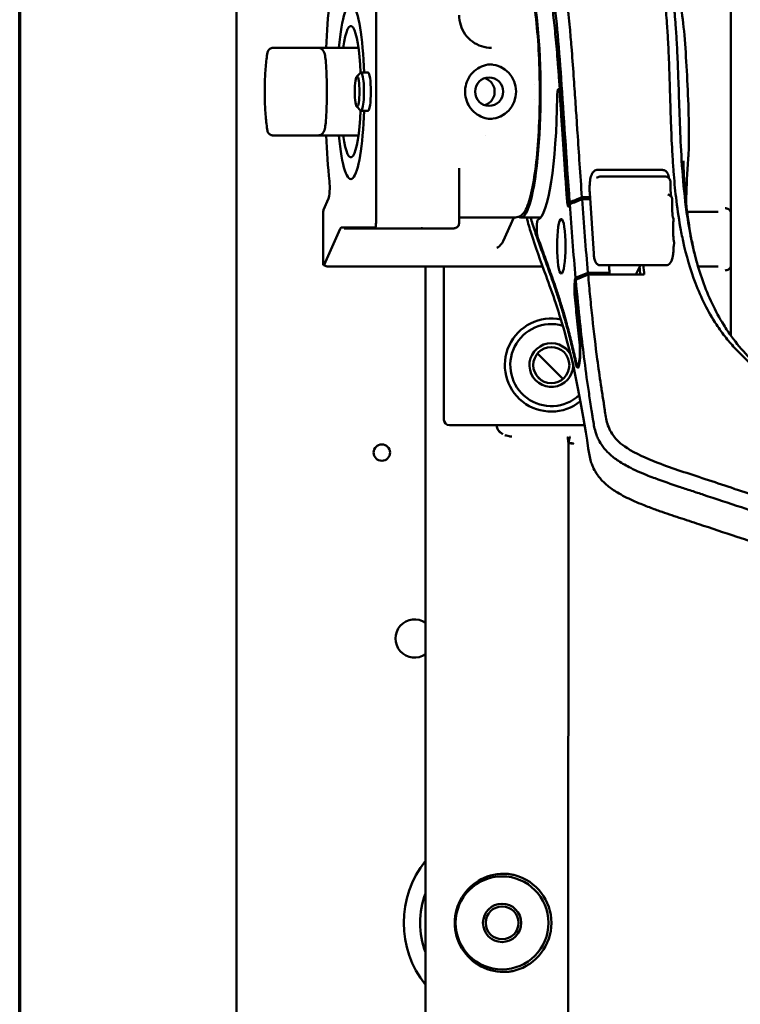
# Model space of a CAD drawing. Header units: millimetres. Extents: x 0 to 14369, y -869 to 2970.
# Tile 6 of 256: x 100 to 232, y 484 to 664. Entities that reach past the tile are written whole.
import ezdxf

# ---------------------------------------------------------------- set-up
doc = ezdxf.new("R2010")
doc.units = ezdxf.units.MM
doc.header["$LTSCALE"] = 10
doc.layers.get('0').update_dxf_attribs({"lineweight": 25})
doc.layers.add('Rahmen (ISO)', color=7, linetype='Continuous', lineweight=70)
doc.layers.add('Sichtbar (ISO)', color=7, linetype='Continuous', lineweight=50)

# ---------------------------------------------------------------- blocks, each defined once
blk = doc.blocks.new('Ränder Vorgaberahmen')
at = {"layer": 'Rahmen (ISO)', "flags": 128}
blk.add_lwpolyline([(10, 10), (10, 287), (410, 287), (410, 10), (10, 10)], dxfattribs=at)

msp = doc.modelspace()

# ---------------------------------------------------------------- linework, layer by layer
at = {"layer": 'Sichtbar (ISO)'}
for p, q in [((139.635, 184.91), (139.635, 803.737)), ((165.176, 627.278), (165.176, 674.863)), ((230.062, 671.071), (230.062, 631.071)), ((146.307, 659.071), (146.396, 659.071)), ((146.396, 659.071), (148.06, 659.071)), ((148.06, 659.071), (148.938, 659.071)), ((148.938, 659.071), (149.866, 659.071)), ((149.866, 659.071), (154.588, 659.071)), ((154.588, 659.071), (161.961, 659.071)), ((145.321, 658.239), (145.321, 658.239)), ((161.646, 653.818), (162.337, 654.526)), ((163.691, 654.571), (162.424, 654.571)), ((198.783, 651.551), (198.553, 651.551)), ((161.646, 648.323), (162.337, 647.615)), ((163.691, 647.571), (162.424, 647.571)), ((145.321, 643.902), (145.321, 643.902)), ((146.338, 643.071), (146.307, 643.071)), ((146.396, 643.071), (146.338, 643.071)), ((146.396, 643.071), (146.338, 643.071)), ((148.06, 643.071), (146.396, 643.071)), ((148.938, 643.071), (148.06, 643.071)), ((149.866, 643.071), (148.938, 643.071)), ((154.588, 643.071), (149.866, 643.071)), ((154.588, 643.071), (161.961, 643.071)), ((185.278, 643.071), (185.278, 643.071)), ((180.375, 637.071), (180.375, 627.07)), ((204.492, 635.561), (204.634, 635.944)), ((205.693, 636.752), (217.545, 636.752)), ((205.516, 635.279), (205.516, 635.279)), ((218.044, 635.544), (206.192, 635.544)), ((204.993, 621.468), (204.265, 632.528)), ((155.578, 629.488), (156.485, 631.517)), ((200.853, 630.585), (200.423, 630.585)), ((200.533, 630.253), (200.606, 630.487)), ((200.58, 630.85), (200.563, 630.796)), ((204.316, 631.745), (202.836, 631.745)), ((202.861, 631.381), (204.34, 631.381)), ((230.062, 628.834), (230.062, 631.071)), ((155.482, 628.608), (155.482, 620.132)), ((221.923, 629.636), (221.923, 629.635)), ((221.998, 629.071), (221.998, 629.071)), ((227.753, 629.071), (222.084, 629.071)), ((230.062, 628.834), (230.062, 619.307)), ((190.686, 628.071), (180.375, 628.071)), ((190.363, 628.071), (188.419, 623.72)), ((191.674, 628.071), (195.306, 628.071)), ((155.668, 619.378), (158.615, 625.972)), ((158.829, 626.204), (165.064, 626.204)), ((165.553, 626.071), (159.323, 626.071)), ((165.553, 626.071), (165.547, 626.071)), ((179.38, 626.071), (165.553, 626.071)), ((219.336, 620.511), (219.19, 620.118)), ((155.749, 619.265), (155.922, 619.197)), ((195.656, 619.071), (156.582, 619.071)), ((174.235, 619.071), (174.235, 332.422)), ((177.598, 619.071), (177.598, 617.071)), ((203.932, 617.95), (201.681, 617.009)), ((207.883, 617.95), (203.932, 617.95)), ((203.963, 617.603), (214.235, 617.603)), ((206.279, 619.31), (218.132, 619.31)), ((207.781, 617.603), (207.883, 617.95)), ((212.705, 617.603), (213.524, 619.31)), ((225.351, 619.071), (224.081, 619.071)), ((225.351, 619.071), (227.753, 619.071)), ((230.062, 617.071), (230.062, 619.307)), ((177.598, 591.071), (177.598, 617.071)), ((201.681, 617.009), (201.619, 616.798)), ((201.708, 616.648), (201.712, 616.662)), ((230.062, 617.071), (230.062, 606.493)), ((199.371, 598.555), (194.719, 603.207)), ((194.719, 603.207), (199.371, 598.555)), ((202.292, 600.963), (202.053, 600.963)), ((194.599, 599.085), (195.249, 598.435)), ((195.249, 598.435), (194.599, 599.085)), ((178.598, 590.071), (203.334, 590.071)), ((200.388, 586.774), (200.274, 331.616)), ((200.394, 586.8), (200.388, 586.774)), ((200.394, 586.8), (200.394, 586.8))]:
    msp.add_line(p, q, dxfattribs=at)
for centre, radius in [((197.235, 601.071), 3.3), ((166.235, 585.071), 1.5), ((188.235, 499.071), 8.5), ((188.235, 499.071), 3.5), ((188.235, 499.071), 3)]:
    msp.add_circle(centre, radius, dxfattribs=at)
for centre, radius, start, end in [((156.117, 620.195), 1, 239.58679, 248.39213), ((197.235, 601.071), 8.5, 77.99005, 308.90697), ((197.235, 601.071), 7.5, 73.70647, 313.11227), ((197.235, 601.071), 4, 27.5791, 359.08026), ((178.598, 591.071), 1, 180, 270), ((172.235, 551.071), 3.5, 55.1501, 304.8499), ((172.235, 551.071), 3.5, 55.1501, 304.8499), ((188.235, 499.071), 18, 141.05756, 218.94244), ((188.235, 499.071), 18, 141.05756, 218.94244), ((188.235, 499.071), 9.024, 285.09345, 74.90655), ((188.235, 499.071), 15, 158.96053, 201.03947), ((188.235, 499.071), 15, 158.96053, 201.03947)]:
    msp.add_arc(centre, radius, start, end, dxfattribs=at)
for centre, major_axis, ratio, start_param, end_param in [((191.674, 651.071), (0, 23), 0.1564345, 3.0371751, 6.3876028), ((160.562, 651.071), (0, 29.866), 0.1564345, 0.9907063, 1.2996221), ((160.562, 651.071), (0, 16), 0.1564345, 4.9329222, 7.3303829), ((160.562, 651.071), (0, 16), 0.1564345, 4.9329222, 7.3303829), ((160.562, 651.071), (0, 12), 0.1564345, 5.0062103, 7.124254), ((185.864, 651.071), (0, -5), 0.9876883, 0.0539174, 3.0876752), ((162.424, 651.071), (0, 3.5), 0.1564345, 2.9825384, 6.4422395), ((163.691, 651.071), (0, 3.5), 0.1564345, 3.1415927, 6.2831853), ((191.674, 651.071), (0, 16), 0.1564345, 4.797489, 4.7980288), ((194.571, 651.505), (0, -23.9), 0.1564345, 0.0609753, 1.5098209), ((198.553, 649.951), (0, 1.6), 0.1564345, 5.1354924, 7.7930062), ((191.674, 651.071), (0, 16), 0.1564345, 4.6270685, 4.6273159), ((160.562, 651.071), (0, -16), 0.1564345, 5.2359878, 7.6334484), ((160.562, 651.071), (0, -16), 0.1564345, 5.2359878, 7.6334484), ((160.562, 651.071), (0, -12), 0.1564345, 5.4421166, 7.5601603), ((160.562, 651.071), (0, 29.866), 0.1564345, 1.8419705, 2.1508864), ((156.375, 633.531), (0, -2.134), 0.1564345, 0.3366748, 2.1508864), ((200.393, 632.042), (0, -2), 0.1564345, 5.1408512, 6.7466171), ((200.423, 632.585), (0, -2), 0.1564345, 5.1394138, 6.7466053), ((155.697, 628.837), (-0.049, -1.054), 0.1994228, 4.3940325, 4.9405587), ((155.623, 628.671), (0, 0.866), 0.1564345, 0.3366748, 0.9478647), ((164.955, 626.571), (-0.113, -1.414), 0.1346372, 1.54277, 2.1051213), ((179.764, 626.967), (0.586, -0.13), 0.286674, 0.000002, 0.001127), ((179.775, 627.071), (0.6, 0), 0.0002594, 6.2831532, 6.2834026), ((194.814, 626.052), (0, 1.6), 0.1564345, 0.0609753, 2.7184892), ((158.829, 622.071), (0, 4.134), 0.1564345, 0, 0.3366748), ((165.553, 626.671), (0, -0.6), 0.1567083, 6.2831814, 6.2841248), ((179.434, 626.938), (-0.869, -0.341), 0.9176083, 1.1671912, 1.1673041), ((155.697, 620.361), (0.049, 1.054), 0.1994228, 1.7989661, 1.9472432), ((155.592, 620.126), (0, 0.707), 0.1564345, 1.7747879, 2.040153), ((155.697, 620.361), (0.049, 1.054), 0.1994228, 2.1344901, 2.8292936), ((155.623, 620.195), (0, -0.866), 0.1564345, 6.0086702, 6.6198601), ((156.582, 620.071), (0, -1), 0.7935658, 6.2831643, 6.2832257), ((201.766, 615.033), (0, -2), 0.1564345, 3.6313672, 5.2478213), ((201.853, 614.877), (0, 2), 0.1564345, 0.4840388, 2.109341), ((202.053, 603.681), (0, -3.118), 0.1564345, 5.6803779, 8.4567891), ((202.053, 603.681), (0, -2.718), 0.1564345, 5.6803779, 8.4567891), ((200.277, 586.689), (1.009, 0.001), 0.1111329, 0.0487797, 1.4544625), ((188.548, 499.071), (-8.982, 0), 0.9993901, 4.6430936, 7.9232946)]:
    msp.add_ellipse(centre, major_axis=major_axis, ratio=ratio, start_param=start_param, end_param=end_param, dxfattribs=at)
for centre, major_axis, ratio in [((161.715, 651.071), (0, 2.783), 0.1564345), ((185.864, 651.071), (0, 2.6), 0.9876883), ((199.064, 622.786), (0, -5), 0.1564345)]:
    msp.add_ellipse(centre, major_axis=major_axis, ratio=ratio, dxfattribs=at)
for points, knots in [([(190.686, 674.071), (191.084, 674.071), (191.451, 673.905), (192.182, 673.335), (192.456, 672.862), (193.213, 671.193), (193.61, 669.661), (194.245, 666.057), (194.49, 664.118), (194.864, 659.893), (194.994, 657.615), (195.136, 652.925), (195.147, 650.514), (195.049, 645.793), (194.94, 643.483), (194.611, 639.186), (194.392, 637.201), (193.857, 633.73), (193.542, 632.255), (192.793, 629.855), (192.461, 628.961), (191.381, 628.205), (191.044, 628.071), (190.686, 628.071)], [0, 0, 0, 0, 0.1214104, 0.1214104, 0.3324417, 0.3324417, 0.7255058, 0.7255058, 1.0563537, 1.0563537, 1.3804174, 1.3804174, 1.7028361, 1.7028361, 2.0251496, 2.0251496, 2.3487204, 2.3487204, 2.6772576, 2.6772576, 3.0324391, 3.0324391, 3.1415927, 3.1415927, 3.1415927, 3.1415927]), ([(199.629, 671.155), (199.809, 670.009), (199.986, 668.759), (200.32, 665.96), (200.476, 664.388), (200.728, 661.637), (200.829, 660.445), (201.063, 657.525), (201.196, 655.736), (201.378, 653.177), (201.434, 652.372), (201.59, 650.11), (201.692, 648.595), (201.867, 645.979), (201.944, 644.821), (202.156, 641.623), (202.278, 639.799), (202.547, 635.832), (202.69, 633.781), (202.836, 631.745)], [0.0000749, 0.0000749, 0.0000749, 0.0000749, 0.2483206, 0.2483206, 0.524162, 0.524162, 0.7265105, 0.7265105, 1.0171034, 1.0171034, 1.1479738, 1.1479738, 1.3902525, 1.3902525, 1.5838527, 1.5838527, 1.8950292, 1.8950292, 2.2302957, 2.2302957, 2.2302957, 2.2302957]), ([(217.55, 671.155), (217.738, 670.081), (217.88, 668.912), (218.156, 666.329), (218.286, 664.906), (218.471, 662.378), (218.538, 661.276), (218.632, 659.495), (218.664, 658.818), (218.729, 657.331), (218.761, 656.515), (218.825, 654.722), (218.857, 653.738), (218.925, 651.569), (218.959, 650.386), (219.04, 647.718), (219.088, 646.238), (219.207, 643.026), (219.284, 641.323), (219.448, 638.526), (219.515, 637.508), (219.714, 634.898), (219.861, 633.303), (220.256, 629.934), (220.517, 628.124), (220.984, 625.492), (221.156, 624.607), (221.912, 621.116), (222.653, 618.512), (224.611, 613.397), (225.869, 610.856), (227.993, 607.643), (228.595, 606.816), (229.773, 605.329), (230.353, 604.652), (232.078, 602.784), (233.253, 601.682), (236.537, 598.897), (238.5, 597.506), (242.258, 594.922), (244.047, 593.737), (245.462, 592.6)], [-3.3629655, -3.3629655, -3.3629655, -3.3629655, -3.2128371, -3.2128371, -3.0497916, -3.0497916, -2.9290554, -2.9290554, -2.8561017, -2.8561017, -2.769215, -2.769215, -2.6654884, -2.6654884, -2.5415464, -2.5415464, -2.3915573, -2.3915573, -2.1960965, -2.1960965, -2.0855974, -2.0855974, -1.9114231, -1.9114231, -1.7144108, -1.7144108, -1.6152838, -1.6152838, -1.3174841, -1.3174841, -1.0023736, -1.0023736, -0.8894609, -0.8894609, -0.7890197, -0.7890197, -0.6051556, -0.6051556, -0.3057134, -0.3057134, -0.000034, -0.000034, -0.000034, -0.000034]), ([(222.609, 625.257), (222.139, 627.764), (221.796, 630.294), (221.279, 635.344), (221.101, 637.843), (220.732, 644.626), (220.617, 649.057), (220.45, 654.006), (220.416, 654.945), (220.349, 656.645), (220.316, 657.42), (220.249, 658.829), (220.216, 659.471), (220.121, 661.149), (220.053, 662.195), (219.923, 663.922), (219.864, 664.627), (219.632, 667.127), (219.416, 668.911), (219.175, 670.413)], [-2.4555475, -2.4555475, -2.4555475, -2.4555475, -2.0592492, -2.0592492, -1.68156, -1.68156, -1.0205278, -1.0205278, -0.8665041, -0.8665041, -0.7378417, -0.7378417, -0.6300082, -0.6300082, -0.4524334, -0.4524334, -0.3279695, -0.3279695, -0.0000147, -0.0000147, -0.0000147, -0.0000147]), ([(200.138, 631.757), (200.116, 632.076), (200.093, 632.395), (200.071, 632.715), (199.975, 634.076), (199.88, 635.438), (199.787, 636.797), (199.703, 638.025), (199.62, 639.251), (199.538, 640.473), (199.456, 641.695), (199.374, 642.913), (199.293, 644.125), (199.219, 645.226), (199.145, 646.322), (199.071, 647.41), (198.997, 648.497), (198.922, 649.577), (198.847, 650.645), (198.779, 651.612), (198.711, 652.569), (198.641, 653.515), (198.571, 654.461), (198.501, 655.395), (198.428, 656.313), (198.363, 657.147), (198.296, 657.967), (198.228, 658.77), (198.159, 659.573), (198.089, 660.358), (198.017, 661.12), (197.951, 661.82), (197.884, 662.501), (197.814, 663.158), (197.745, 663.813), (197.674, 664.444), (197.601, 665.049), (197.533, 665.608), (197.464, 666.145), (197.392, 666.658), (197.32, 667.171), (197.246, 667.66), (197.171, 668.122)], [0, 0, 0, 0, 0.0236833, 0.0236833, 0.0236833, 0.1246642, 0.1246642, 0.1246642, 0.215919, 0.215919, 0.215919, 0.307147, 0.307147, 0.307147, 0.3900581, 0.3900581, 0.3900581, 0.4728806, 0.4728806, 0.4728806, 0.5478241, 0.5478241, 0.5478241, 0.6228317, 0.6228317, 0.6228317, 0.6910344, 0.6910344, 0.6910344, 0.7592655, 0.7592655, 0.7592655, 0.8218921, 0.8218921, 0.8218921, 0.8843128, 0.8843128, 0.8843128, 0.9421073, 0.9421073, 0.9421073, 1, 1, 1, 1]), ([(197.435, 669.727), (198.093, 665.727), (198.594, 659.665), (199.51, 646.886), (200.004, 638.866), (200.58, 630.85)], [-2.5561366, -2.5561366, -2.5561366, -2.5561366, -1.3230714, -1.3230714, 0, 0, 0, 0]), ([(180.375, 665.071), (180.375, 664.441), (180.474, 663.812), (180.858, 662.616), (181.143, 662.049), (181.873, 661.033), (182.317, 660.583), (183.319, 659.845), (183.878, 659.557), (185.056, 659.17), (185.675, 659.071), (186.294, 659.071)], [1.5707963, 1.5707963, 1.5707963, 1.5707963, 1.8849556, 1.8849556, 2.1991149, 2.1991149, 2.5132741, 2.5132741, 2.8274334, 2.8274334, 3.1415927, 3.1415927, 3.1415927, 3.1415927]), ([(221.094, 665.594), (221.353, 663.905), (221.542, 661.931), (221.859, 657.727), (221.991, 655.447), (222.225, 650.792), (222.327, 648.353), (222.427, 643.824), (222.433, 641.669), (222.322, 639.407), (222.303, 639.09), (222.281, 638.779)], [0, 0, 0, 0, 0.3487453, 0.3487453, 0.6964258, 0.6964258, 1.0529334, 1.0529334, 1.3918971, 1.3918971, 1.448128, 1.448128, 1.448128, 1.448128]), ([(145.321, 658.239), (145.34, 658.346), (145.376, 658.45), (145.477, 658.638), (145.543, 658.725), (145.698, 658.871), (145.788, 658.932), (145.981, 659.022), (146.085, 659.051), (146.229, 659.068), (146.268, 659.071), (146.307, 659.071)], [0, 0, 0, 0, 0.016163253, 0.016163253, 0.032086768, 0.032086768, 0.048018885, 0.048018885, 0.063950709, 0.063950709, 0.069774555, 0.069774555, 0.069774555, 0.069774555]), ([(154.588, 659.071), (154.713, 659.071), (154.836, 659.047), (155.061, 658.969), (155.157, 658.913), (155.333, 658.784), (155.402, 658.71), (155.537, 658.543), (155.586, 658.454), (155.709, 658.206), (155.755, 658.058), (155.839, 657.737), (155.873, 657.566), (155.932, 657.195), (155.958, 656.995), (155.993, 656.64), (156.005, 656.491), (156.016, 656.339)], [0, 0, 0, 0, 0.0545269, 0.0545269, 0.1146481, 0.1146481, 0.1915674, 0.1915674, 0.3075084, 0.3075084, 0.5393643, 0.5393643, 0.7712202, 0.7712202, 1.0030761, 1.0030761, 1.1592795, 1.1592795, 1.1592795, 1.1592795]), ([(145.321, 658.239), (145.184, 657.437), (145.078, 656.558), (144.917, 654.669), (144.863, 653.662), (144.809, 651.598), (144.809, 650.543), (144.863, 648.479), (144.917, 647.472), (145.078, 645.583), (145.184, 644.704), (145.321, 643.902)], [0.7398652, 0.7398652, 0.7398652, 0.7398652, 1.0722377, 1.0722377, 1.4046101, 1.4046101, 1.7369826, 1.7369826, 2.069355, 2.069355, 2.4017275, 2.4017275, 2.4017275, 2.4017275]), ([(156.016, 645.802), (156.061, 646.466), (156.098, 647.153), (156.153, 648.555), (156.172, 649.269), (156.19, 650.708), (156.19, 651.433), (156.172, 652.872), (156.153, 653.586), (156.098, 654.988), (156.061, 655.675), (156.016, 656.339)], [4.30087213, 4.30087213, 4.30087213, 4.30087213, 4.46547887, 4.46547887, 4.63008561, 4.63008561, 4.79469235, 4.79469235, 4.95929909, 4.95929909, 5.12390583, 5.12390583, 5.12390583, 5.12390583]), ([(186.396, 656.071), (185.869, 656.071), (185.342, 655.984), (184.342, 655.648), (183.869, 655.397), (183.025, 654.759), (182.654, 654.37), (182.051, 653.495), (181.82, 653.009), (181.52, 651.987), (181.451, 651.452), (181.483, 650.387), (181.583, 649.858), (181.943, 648.857), (182.202, 648.387), (182.854, 647.551), (183.246, 647.186), (184.125, 646.6), (184.611, 646.379), (185.535, 646.128), (185.965, 646.071), (186.396, 646.071)], [0, 0, 0, 0, 0.3210242, 0.3210242, 0.6418329, 0.6418329, 0.962099, 0.962099, 1.281738, 1.281738, 1.6009107, 1.6009107, 1.9199352, 1.9199352, 2.2391745, 2.2391745, 2.5589247, 2.5589247, 2.8793053, 2.8793053, 3.1415927, 3.1415927, 3.1415927, 3.1415927]), ([(185.067, 648.599), (185.13, 648.62), (185.193, 648.643), (185.575, 648.802), (185.868, 649.002), (186.331, 649.463), (186.533, 649.755), (186.802, 650.395), (186.868, 650.743), (186.868, 651.398), (186.802, 651.746), (186.533, 652.387), (186.331, 652.678), (185.868, 653.14), (185.575, 653.34), (185.193, 653.498), (185.13, 653.521), (185.067, 653.542)], [0.03954606, 0.03954606, 0.03954606, 0.03954606, 0.04906346, 0.04906346, 0.09812692, 0.09812692, 0.1471892, 0.1471892, 0.19625147, 0.19625147, 0.24531375, 0.24531375, 0.29437603, 0.29437603, 0.34343949, 0.34343949, 0.35295689, 0.35295689, 0.35295689, 0.35295689]), ([(198.781, 650.608), (198.784, 650.566), (198.862, 649.457), (199.014, 647.257), (199.243, 643.863), (199.48, 640.319), (199.738, 636.508), (199.948, 633.467), (200.077, 631.657), (200.109, 631.211)], [0, 0, 0, 0, 0.0067798, 0.1773545, 0.3481114, 0.5359971, 0.7239381, 0.9319102, 1, 1, 1, 1]), ([(154.588, 643.071), (154.713, 643.071), (154.836, 643.094), (155.061, 643.172), (155.157, 643.228), (155.333, 643.358), (155.402, 643.431), (155.537, 643.598), (155.586, 643.687), (155.709, 643.935), (155.755, 644.083), (155.839, 644.404), (155.873, 644.575), (155.932, 644.946), (155.958, 645.146), (155.993, 645.501), (156.005, 645.65), (156.016, 645.802)], [3.1415927, 3.1415927, 3.1415927, 3.1415927, 3.1961196, 3.1961196, 3.2562407, 3.2562407, 3.33316, 3.33316, 3.449101, 3.449101, 3.6809569, 3.6809569, 3.9128128, 3.9128128, 4.1446687, 4.1446687, 4.3008721, 4.3008721, 4.3008721, 4.3008721]), ([(146.307, 643.071), (146.272, 643.071), (146.238, 643.072), (146.169, 643.08), (146.135, 643.085), (145.997, 643.114), (145.896, 643.153), (145.712, 643.26), (145.628, 643.329), (145.487, 643.489), (145.428, 643.582), (145.356, 643.751), (145.334, 643.826), (145.321, 643.902)], [0, 0, 0, 0, 0.005211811, 0.005211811, 0.010367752, 0.010367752, 0.026299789, 0.026299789, 0.042226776, 0.042226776, 0.05829356, 0.05829356, 0.069817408, 0.069817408, 0.069817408, 0.069817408]), ([(221.394, 638.417), (221.394, 638.417), (221.394, 638.416), (221.394, 638.412), (221.394, 638.408), (221.395, 638.393), (221.395, 638.382), (221.396, 638.346), (221.397, 638.318), (221.399, 638.226), (221.401, 638.156), (221.408, 637.903), (221.414, 637.708), (221.442, 636.927), (221.469, 636.313), (221.601, 633.843), (221.754, 631.923), (222.178, 628.201), (222.442, 626.394), (222.943, 623.715), (223.128, 622.823), (223.535, 621.067), (223.771, 620.151), (223.971, 619.45)], [0.7798959, 0.7798959, 0.7798959, 0.7798959, 0.7811776, 0.7811776, 0.7834413, 0.7834413, 0.7871268, 0.7871268, 0.7940125, 0.7940125, 0.8088421, 0.8088421, 0.8460742, 0.8460742, 0.9555754, 0.9555754, 1.2840344, 1.2840344, 1.5917795, 1.5917795, 1.7462383, 1.7462383, 1.9018359, 1.9018359, 1.9018359, 1.9018359]), ([(222.28, 638.763), (222.095, 636.137), (221.964, 633.923), (221.92, 631.352), (221.916, 630.929), (221.917, 630.509)], [0, 0, 0, 0, 0.57339041, 0.57339041, 0.68735788, 0.68735788, 0.68735788, 0.68735788]), ([(204.634, 635.944), (204.65, 635.987), (204.669, 636.032), (204.714, 636.127), (204.741, 636.178), (204.814, 636.292), (204.859, 636.355), (204.994, 636.493), (205.084, 636.57), (205.317, 636.689), (205.447, 636.732), (205.622, 636.75), (205.658, 636.752), (205.693, 636.752)], [5.01926445, 5.01926445, 5.01926445, 5.01926445, 5.09896321, 5.09896321, 5.17866196, 5.17866196, 5.25836072, 5.25836072, 5.33805948, 5.33805948, 5.40194506, 5.40194506, 5.41775824, 5.41775824, 5.41775824, 5.41775824]), ([(217.545, 636.752), (217.662, 636.752), (217.778, 636.731), (217.989, 636.661), (218.081, 636.61), (218.248, 636.492), (218.314, 636.425), (218.437, 636.281), (218.48, 636.208), (218.571, 636.039), (218.603, 635.952), (218.659, 635.781), (218.68, 635.698), (218.719, 635.528), (218.735, 635.44), (218.753, 635.327), (218.757, 635.306), (218.76, 635.284)], [5.41775824, 5.41775824, 5.41775824, 5.41775824, 5.46994434, 5.46994434, 5.5273331, 5.5273331, 5.60040377, 5.60040377, 5.70292972, 5.70292972, 5.86426448, 5.86426448, 6.02559923, 6.02559923, 6.18693399, 6.18693399, 6.22443202, 6.22443202, 6.22443202, 6.22443202]), ([(204.265, 632.528), (204.251, 632.74), (204.242, 632.963), (204.236, 633.413), (204.239, 633.641), (204.255, 634.083), (204.269, 634.298), (204.307, 634.7), (204.331, 634.888), (204.394, 635.234), (204.429, 635.39), (204.492, 635.561)], [3.4484681, 3.4484681, 3.4484681, 3.4484681, 3.7626274, 3.7626274, 4.0767867, 4.0767867, 4.3909459, 4.3909459, 4.7051052, 4.7051052, 5.0192644, 5.0192644, 5.0192644, 5.0192644]), ([(205.516, 635.279), (205.598, 635.354), (205.694, 635.416), (205.894, 635.504), (206.001, 635.531), (206.136, 635.542), (206.164, 635.544), (206.192, 635.544)], [0, 0, 0, 0, 0.016709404, 0.016709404, 0.032844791, 0.032844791, 0.037033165, 0.037033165, 0.037033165, 0.037033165]), ([(218.044, 635.544), (218.15, 635.544), (218.257, 635.526), (218.455, 635.459), (218.55, 635.41), (218.716, 635.285), (218.789, 635.208), (218.908, 635.038), (218.955, 634.942), (219.016, 634.741), (219.03, 634.634), (219.028, 634.515), (219.028, 634.502), (219.027, 634.489)], [0, 0, 0, 0, 0.015829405, 0.015829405, 0.0314221, 0.0314221, 0.047004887, 0.047004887, 0.062696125, 0.062696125, 0.078633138, 0.078633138, 0.080604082, 0.080604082, 0.080604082, 0.080604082]), ([(219.056, 632.855), (219.047, 632.945), (219.039, 633.043), (219.025, 633.251), (219.02, 633.36), (219.012, 633.584), (219.01, 633.699), (219.009, 633.929), (219.01, 634.045), (219.016, 634.272), (219.021, 634.383), (219.027, 634.489)], [3.25987716, 3.25987716, 3.25987716, 3.25987716, 3.44743073, 3.44743073, 3.6349843, 3.6349843, 3.82253788, 3.82253788, 4.01009145, 4.01009145, 4.19751352, 4.19751352, 4.19751352, 4.19751352]), ([(218.556, 632.232), (218.66, 632.213), (218.763, 632.176), (218.947, 632.074), (219.031, 632.008), (219.172, 631.854), (219.23, 631.765), (219.315, 631.576), (219.342, 631.474), (219.359, 631.307), (219.359, 631.243), (219.354, 631.18)], [0, 0, 0, 0, 0.015960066, 0.015960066, 0.031637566, 0.031637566, 0.047245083, 0.047245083, 0.062847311, 0.062847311, 0.072418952, 0.072418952, 0.072418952, 0.072418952]), ([(219.113, 632.291), (219.109, 632.329), (219.106, 632.367), (219.098, 632.443), (219.095, 632.481), (219.087, 632.556), (219.083, 632.593), (219.076, 632.668), (219.072, 632.706), (219.064, 632.78), (219.06, 632.818), (219.056, 632.855)], [6.132251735, 6.132251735, 6.132251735, 6.132251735, 6.138781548, 6.138781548, 6.145311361, 6.145311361, 6.151841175, 6.151841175, 6.158370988, 6.158370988, 6.164900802, 6.164900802, 6.164900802, 6.164900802]), ([(219.113, 632.291), (219.123, 632.194), (219.133, 632.104), (219.156, 631.949), (219.168, 631.884), (219.178, 631.836)], [2.99065908, 2.99065908, 2.99065908, 2.99065908, 3.18816695, 3.18816695, 3.38513149, 3.38513149, 3.38513149, 3.38513149]), ([(202.836, 631.745), (202.46, 631.596), (202.084, 631.446), (201.332, 631.148), (200.956, 630.999), (200.58, 630.85)], [-0.14150801, -0.14150801, -0.14150801, -0.14150801, -0.07073579, -0.07073579, -0.0000006, -0.0000006, -0.0000006, -0.0000006]), ([(200.606, 630.487), (200.982, 630.636), (201.358, 630.785), (202.11, 631.083), (202.485, 631.232), (202.861, 631.381)], [-0.14145963, -0.14145963, -0.14145963, -0.14145963, -0.07074208, -0.07074208, -0.00002959, -0.00002959, -0.00002959, -0.00002959]), ([(200.606, 630.487), (200.77, 628.22), (200.942, 625.925), (201.299, 621.423), (201.485, 619.197), (201.681, 617.009)], [-0.75735704, -0.75735704, -0.75735704, -0.75735704, -0.37793859, -0.37793859, -0.000001, -0.000001, -0.000001, -0.000001]), ([(202.861, 631.381), (203.026, 629.093), (203.196, 626.838), (203.551, 622.356), (203.737, 620.136), (203.932, 617.95)], [-0.7535239, -0.7535239, -0.7535239, -0.7535239, -0.37771599, -0.37771599, -0.00000335, -0.00000335, -0.00000335, -0.00000335]), ([(219.337, 629.534), (219.33, 629.638), (219.324, 629.747), (219.317, 629.971), (219.315, 630.086), (219.314, 630.317), (219.315, 630.432), (219.321, 630.659), (219.325, 630.771), (219.337, 630.984), (219.345, 631.086), (219.354, 631.18)], [3.44439383, 3.44439383, 3.44439383, 3.44439383, 3.63212435, 3.63212435, 3.81985487, 3.81985487, 4.00758539, 4.00758539, 4.19531591, 4.19531591, 4.38286443, 4.38286443, 4.38286443, 4.38286443]), ([(219.379, 628.875), (219.376, 628.919), (219.373, 628.963), (219.368, 629.051), (219.365, 629.095), (219.36, 629.184), (219.357, 629.228), (219.351, 629.315), (219.348, 629.359), (219.343, 629.447), (219.34, 629.491), (219.337, 629.534)], [5.945563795, 5.945563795, 5.945563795, 5.945563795, 5.952527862, 5.952527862, 5.959491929, 5.959491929, 5.966455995, 5.966455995, 5.973420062, 5.973420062, 5.980384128, 5.980384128, 5.980384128, 5.980384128]), ([(219.379, 628.875), (219.385, 628.766), (219.393, 628.664), (219.412, 628.474), (219.422, 628.387), (219.444, 628.237), (219.456, 628.173), (219.473, 628.094), (219.479, 628.07), (219.483, 628.055)], [2.80397114, 2.80397114, 2.80397114, 2.80397114, 2.99607013, 2.99607013, 3.18816912, 3.18816912, 3.38026811, 3.38026811, 3.50243423, 3.50243423, 3.50243423, 3.50243423]), ([(229.062, 629.761), (229.135, 629.752), (229.208, 629.737), (229.279, 629.717), (229.304, 629.71), (229.329, 629.702), (229.354, 629.694), (229.395, 629.68), (229.436, 629.665), (229.476, 629.648), (229.527, 629.626), (229.576, 629.602), (229.622, 629.576), (229.63, 629.572), (229.637, 629.567), (229.645, 629.562), (229.67, 629.547), (229.694, 629.532), (229.717, 629.516), (229.74, 629.5), (229.761, 629.484), (229.781, 629.468), (229.802, 629.452), (229.821, 629.435), (229.84, 629.417), (229.859, 629.399), (229.877, 629.381), (229.894, 629.363), (229.931, 629.321), (229.963, 629.278), (229.988, 629.234)], [0.00000139, 0.00000139, 0.00000139, 0.00000139, 0.18461042, 0.18461042, 0.18461042, 0.25, 0.25, 0.25, 0.35997331, 0.35997331, 0.35997331, 0.5, 0.5, 0.5, 0.52378548, 0.52378548, 0.52378548, 0.60027104, 0.60027104, 0.60027104, 0.67481006, 0.67481006, 0.67481006, 0.75, 0.75, 0.75, 0.8270836, 0.8270836, 0.8270836, 1, 1, 1, 1]), ([(229.988, 629.234), (230, 629.212), (230.012, 629.185), (230.033, 629.121), (230.044, 629.07), (230.058, 628.967), (230.062, 628.895), (230.062, 628.834)], [0.323801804, 0.323801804, 0.323801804, 0.323801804, 0.328397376, 0.328397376, 0.335318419, 0.335318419, 0.344416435, 0.344416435, 0.344416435, 0.344416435]), ([(180.35, 626.837), (180.327, 626.734), (180.287, 626.635), (180.179, 626.457), (180.111, 626.377), (179.954, 626.243), (179.865, 626.188), (179.726, 626.131), (179.681, 626.115), (179.636, 626.103)], [0, 0, 0, 0, 0.015790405, 0.015790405, 0.031244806, 0.031244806, 0.046636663, 0.046636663, 0.053727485, 0.053727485, 0.053727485, 0.053727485]), ([(204.007, 585.812), (202.76, 594.002), (201.577, 600.211), (198.697, 610.677), (197.426, 614.249), (195.238, 620.217), (194.311, 622.658), (193.267, 626.063), (192.996, 627.013), (192.732, 628.072)], [-3.808651, -3.808651, -3.808651, -3.808651, -2.5116424, -2.5116424, -1.5513791, -1.5513791, -0.6880682, -0.6880682, -0.4007179, -0.4007179, -0.4007179, -0.4007179]), ([(193.452, 628.071), (193.572, 627.655), (193.695, 627.248), (193.819, 626.848), (193.963, 626.387), (194.109, 625.935), (194.257, 625.489), (194.405, 625.044), (194.555, 624.606), (194.706, 624.171), (194.873, 623.691), (195.042, 623.216), (195.212, 622.742), (195.382, 622.268), (195.553, 621.795), (195.726, 621.322), (195.915, 620.801), (196.106, 620.279), (196.297, 619.754), (196.488, 619.228), (196.68, 618.698), (196.872, 618.161), (197.085, 617.567), (197.298, 616.964), (197.511, 616.35), (197.723, 615.737), (197.936, 615.112), (198.149, 614.472), (198.385, 613.762), (198.62, 613.034), (198.854, 612.284), (199.089, 611.534), (199.323, 610.762), (199.555, 609.961), (199.814, 609.071), (200.07, 608.146), (200.325, 607.187), (200.579, 606.232), (200.832, 605.245), (201.079, 604.193), (201.313, 603.195), (201.543, 602.139), (201.776, 601.112)], [0.18727792, 0.18727792, 0.18727792, 0.18727792, 0.22631184, 0.22631184, 0.22631184, 0.27131857, 0.27131857, 0.27131857, 0.31628678, 0.31628678, 0.31628678, 0.36598272, 0.36598272, 0.36598272, 0.41573175, 0.41573175, 0.41573175, 0.47047115, 0.47047115, 0.47047115, 0.52522665, 0.52522665, 0.52522665, 0.58581811, 0.58581811, 0.58581811, 0.64635833, 0.64635833, 0.64635833, 0.71347216, 0.71347216, 0.71347216, 0.78056479, 0.78056479, 0.78056479, 0.85517717, 0.85517717, 0.85517717, 0.92945976, 0.92945976, 0.92945976, 1, 1, 1, 1]), ([(219.443, 628.126), (219.498, 628.038), (219.539, 627.941), (219.587, 627.743), (219.595, 627.639), (219.585, 627.522), (219.583, 627.505), (219.581, 627.488)], [0, 0, 0, 0, 0.015484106, 0.015484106, 0.030680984, 0.030680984, 0.033226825, 0.033226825, 0.033226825, 0.033226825]), ([(219.518, 625.906), (219.514, 626.018), (219.512, 626.133), (219.511, 626.364), (219.512, 626.48), (219.518, 626.708), (219.523, 626.819), (219.535, 627.033), (219.542, 627.135), (219.56, 627.324), (219.57, 627.411), (219.581, 627.488)], [3.63108177, 3.63108177, 3.63108177, 3.63108177, 3.81910102, 3.81910102, 4.00712026, 4.00712026, 4.1951395, 4.1951395, 4.38315875, 4.38315875, 4.57098242, 4.57098242, 4.57098242, 4.57098242]), ([(165.142, 626.516), (165.138, 626.47), (165.133, 626.428), (165.122, 626.348), (165.115, 626.312), (165.101, 626.258), (165.094, 626.239), (165.08, 626.212), (165.072, 626.204), (165.064, 626.204)], [0.000001, 0.000001, 0.000001, 0.000001, 0.007705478, 0.007705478, 0.016185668, 0.016185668, 0.023419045, 0.023419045, 0.030886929, 0.030886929, 0.030886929, 0.030886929]), ([(173.888, 626.071), (173.827, 626.071), (173.784, 626.071), (173.756, 626.071), (173.751, 626.071), (173.749, 626.071), (173.749, 626.071), (173.749, 626.071), (173.75, 626.071), (173.748, 626.071), (173.747, 626.071), (173.747, 626.071), (173.746, 626.071), (173.746, 626.071), (173.745, 626.071), (173.744, 626.071), (173.744, 626.071), (173.74, 626.071), (173.737, 626.071), (173.636, 626.072), (173.538, 626.088), (173.439, 626.12), (173.433, 626.122), (173.426, 626.124), (173.425, 626.125), (173.422, 626.125), (173.422, 626.126), (173.421, 626.126), (173.42, 626.126), (173.42, 626.126)], [0, 0, 0, 0, 0.07245437, 0.07245437, 0.09960551, 0.09960551, 0.10215053, 0.10215053, 0.10396086, 0.10396086, 0.10407426, 0.10407426, 0.10418919, 0.10418919, 0.10424619, 0.10424619, 0.10436108, 0.10436108, 0.10481929, 0.10481929, 0.119468, 0.119468, 0.12037678, 0.12037678, 0.120603, 0.120603, 0.12071611, 0.12071611, 0.12077267, 0.12077267, 0.12077267, 0.12077267]), ([(219.549, 624.867), (219.548, 624.937), (219.546, 625.006), (219.542, 625.145), (219.54, 625.214), (219.536, 625.353), (219.534, 625.422), (219.529, 625.561), (219.527, 625.63), (219.523, 625.768), (219.52, 625.837), (219.518, 625.906)], [5.741852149, 5.741852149, 5.741852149, 5.741852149, 5.752220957, 5.752220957, 5.762589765, 5.762589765, 5.772958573, 5.772958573, 5.783327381, 5.783327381, 5.793696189, 5.793696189, 5.793696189, 5.793696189]), ([(219.549, 624.867), (219.552, 624.753), (219.557, 624.641), (219.569, 624.427), (219.577, 624.325), (219.595, 624.136), (219.605, 624.049), (219.626, 623.896), (219.638, 623.83), (219.659, 623.728), (219.669, 623.691), (219.673, 623.678)], [2.6002595, 2.6002595, 2.6002595, 2.6002595, 2.78899083, 2.78899083, 2.97772217, 2.97772217, 3.16645351, 3.16645351, 3.35518484, 3.35518484, 3.54236566, 3.54236566, 3.54236566, 3.54236566]), ([(246.648, 592.066), (244.355, 593.885), (241.575, 595.616), (237.826, 598.484), (236.997, 599.155), (235.125, 600.775), (234.106, 601.736), (232.086, 603.879), (231.117, 605.047), (229.711, 606.973), (229.23, 607.684), (227.186, 610.947), (225.927, 613.644), (224.423, 617.882), (223.984, 619.33), (223.411, 621.526), (223.234, 622.265), (222.903, 623.754), (222.75, 624.506), (222.609, 625.257)], [0.0000184, 0.0000184, 0.0000184, 0.0000184, 0.4907192, 0.4907192, 0.6394761, 0.6394761, 0.832712, 0.832712, 1.0434129, 1.0434129, 1.1631227, 1.1631227, 1.5776091, 1.5776091, 1.7853562, 1.7853562, 1.8898049, 1.8898049, 1.9946243, 1.9946243, 1.9946243, 1.9946243]), ([(187.254, 622.506), (187.56, 622.663), (187.916, 622.949), (188.252, 623.405), (188.343, 623.557), (188.416, 623.723)], [-0.47103116, -0.47103116, -0.47103116, -0.47103116, -0.39113748, -0.39113748, -0.36051396, -0.36051396, -0.36051396, -0.36051396]), ([(201.812, 601.442), (201.579, 602.465), (201.106, 604.639), (200.357, 607.571), (199.612, 610.254), (198.883, 612.664), (198.199, 614.781), (197.536, 616.727), (196.917, 618.478), (196.321, 620.125), (195.767, 621.643), (195.236, 623.106), (194.892, 624.076), (194.718, 624.574), (194.712, 624.593)], [0, 0, 0, 0, 0.1028751, 0.2112079, 0.3200217, 0.4178688, 0.5157469, 0.604038, 0.6924039, 0.7722586, 0.85209, 0.9246434, 0.9971193, 1, 1, 1, 1]), ([(219.688, 623.174), (219.681, 623.146), (219.672, 623.106), (219.655, 623.008), (219.646, 622.95), (219.628, 622.822), (219.62, 622.752), (219.606, 622.6), (219.599, 622.52), (219.588, 622.351), (219.584, 622.263), (219.58, 622.173)], [1.42741764, 1.42741764, 1.42741764, 1.42741764, 1.57952711, 1.57952711, 1.73185222, 1.73185222, 1.88417732, 1.88417732, 2.03650243, 2.03650243, 2.18882754, 2.18882754, 2.18882754, 2.18882754]), ([(219.673, 623.678), (219.703, 623.582), (219.717, 623.48), (219.714, 623.311), (219.705, 623.242), (219.688, 623.174)], [0, 0, 0, 0, 0.015010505, 0.015010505, 0.025409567, 0.025409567, 0.025409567, 0.025409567]), ([(206.279, 619.31), (206.163, 619.31), (206.047, 619.33), (205.836, 619.401), (205.743, 619.452), (205.576, 619.57), (205.51, 619.637), (205.388, 619.781), (205.344, 619.854), (205.246, 620.038), (205.212, 620.135), (205.144, 620.354), (205.117, 620.475), (205.07, 620.733), (205.05, 620.869), (205.017, 621.158), (205.003, 621.31), (204.993, 621.468)], [2.2761656, 2.2761656, 2.2761656, 2.2761656, 2.3283517, 2.3283517, 2.3857404, 2.3857404, 2.4588111, 2.4588111, 2.5613371, 2.5613371, 2.7455693, 2.7455693, 2.9800298, 2.9800298, 3.2144903, 3.2144903, 3.4484681, 3.4484681, 3.4484681, 3.4484681]), ([(219.336, 620.511), (219.374, 620.612), (219.4, 620.706), (219.446, 620.9), (219.465, 621), (219.499, 621.21), (219.514, 621.32), (219.539, 621.549), (219.55, 621.669), (219.568, 621.916), (219.575, 622.043), (219.58, 622.173)], [4.40551351, 4.40551351, 4.40551351, 4.40551351, 4.59049485, 4.59049485, 4.77547618, 4.77547618, 4.96045752, 4.96045752, 5.14543885, 5.14543885, 5.33042019, 5.33042019, 5.33042019, 5.33042019]), ([(219.19, 620.118), (219.174, 620.075), (219.156, 620.03), (219.111, 619.934), (219.084, 619.883), (219.011, 619.77), (218.965, 619.707), (218.831, 619.569), (218.74, 619.491), (218.508, 619.373), (218.378, 619.329), (218.202, 619.312), (218.167, 619.31), (218.132, 619.31)], [1.8776718, 1.8776718, 1.8776718, 1.8776718, 1.95737055, 1.95737055, 2.03706931, 2.03706931, 2.11676807, 2.11676807, 2.19646683, 2.19646683, 2.26035241, 2.26035241, 2.27616558, 2.27616558, 2.27616558, 2.27616558]), ([(203.963, 617.603), (203.588, 617.446), (203.212, 617.289), (202.462, 616.975), (202.087, 616.819), (201.712, 616.662)], [0.000001, 0.000001, 0.000001, 0.000001, 0.07074056, 0.07074056, 0.14142459, 0.14142459, 0.14142459, 0.14142459]), ([(203.963, 617.603), (204.084, 616.247), (204.209, 614.905), (204.471, 612.241), (204.608, 610.926), (205.033, 607.019), (205.323, 604.546), (205.855, 600.541), (206.077, 598.992), (206.429, 596.67), (206.554, 595.874), (206.739, 594.677), (206.801, 594.267), (206.894, 593.648), (206.925, 593.439), (206.971, 593.125), (206.986, 593.02), (207.009, 592.862), (207.016, 592.81), (207.028, 592.731), (207.031, 592.705), (207.039, 592.647), (207.045, 592.606), (207.045, 592.599)], [0.000001, 0.000001, 0.000001, 0.000001, 0.2347892, 0.2347892, 0.4719383, 0.4719383, 0.9486334, 0.9486334, 1.2623563, 1.2623563, 1.430406, 1.430406, 1.5187023, 1.5187023, 1.5637614, 1.5637614, 1.5864525, 1.5864525, 1.5978248, 1.5978248, 1.6035154, 1.6035154, 1.6101638, 1.6101638, 1.6101638, 1.6101638]), ([(229.062, 618.38), (229.162, 618.393), (229.361, 618.44), (229.632, 618.559), (229.852, 618.72), (229.952, 618.844), (229.988, 618.907)], [0.00000055, 0.00000055, 0.00000055, 0.00000055, 0.25, 0.5, 0.75, 0.99999953, 0.99999953, 0.99999953, 0.99999953]), ([(229.988, 618.907), (230, 618.929), (230.012, 618.956), (230.033, 619.02), (230.044, 619.071), (230.058, 619.174), (230.062, 619.246), (230.062, 619.307)], [-0.157151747, -0.157151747, -0.157151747, -0.157151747, -0.152549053, -0.152549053, -0.14562801, -0.14562801, -0.136529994, -0.136529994, -0.136529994, -0.136529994]), ([(201.712, 616.662), (202.241, 610.791), (202.718, 606.523), (203.368, 601.268), (203.632, 599.297), (204.056, 596.334), (204.206, 595.321), (204.437, 593.801), (204.517, 593.283), (204.638, 592.505), (204.68, 592.243), (204.742, 591.848), (204.763, 591.716), (204.795, 591.517), (204.805, 591.451), (204.83, 591.297), (204.845, 591.2), (204.848, 591.186)], [-0.10605294, -0.10605294, -0.10605294, -0.10605294, -0.06111205, -0.06111205, -0.03213772, -0.03213772, -0.01674015, -0.01674015, -0.00870139, -0.00870139, -0.00458408, -0.00458408, -0.0024994, -0.0024994, -0.00145037, -0.00145037, -0.0000659, -0.0000659, -0.0000659, -0.0000659]), ([(201.497, 614.012), (201.632, 612.554), (201.921, 609.569), (202.243, 606.709), (202.403, 605.221)], [0, 0, 0, 0, 0.4856041, 1, 1, 1, 1]), ([(202.454, 605.448), (202.294, 606.94), (202.129, 608.407), (201.972, 609.906), (201.837, 611.202), (201.709, 612.522), (201.585, 613.852)], [0, 0, 0, 0, 0.5362336, 0.5362336, 0.5362336, 1, 1, 1, 1]), ([(225.966, 580.034), (222.825, 581.077), (220.017, 581.962), (215.366, 583.699), (213.341, 584.534), (210.212, 586.394), (209.386, 587.163), (208.41, 588.37), (207.933, 589.073), (207.326, 590.823), (207.189, 591.66), (207.045, 592.599)], [0.0000107, 0.0000107, 0.0000107, 0.0000107, 0.5035333, 0.5035333, 0.8540308, 0.8540308, 1.1588918, 1.1588918, 1.3758277, 1.3758277, 1.54991, 1.54991, 1.54991, 1.54991]), ([(204.848, 591.185), (204.902, 590.838), (204.968, 590.411), (205.115, 589.637), (205.201, 589.25), (205.387, 588.61), (205.473, 588.354), (205.632, 587.953), (205.694, 587.808), (205.941, 587.28), (206.155, 586.901), (206.72, 586.054), (207.094, 585.592), (207.631, 585.047), (207.741, 584.94), (208.103, 584.606), (208.366, 584.385), (208.924, 583.953), (209.221, 583.743), (210.232, 583.074), (210.999, 582.645), (212.805, 581.736), (213.878, 581.273), (215.384, 580.677), (215.806, 580.516), (217.665, 579.819), (219.14, 579.312), (221.362, 578.571), (222.047, 578.346), (223.698, 577.805), (224.335, 577.596), (225.075, 577.35)], [0.0000423, 0.0000423, 0.0000423, 0.0000423, 0.0738978, 0.0738978, 0.1476784, 0.1476784, 0.1965678, 0.1965678, 0.224371, 0.224371, 0.2985653, 0.2985653, 0.3942848, 0.3942848, 0.418026, 0.418026, 0.4694601, 0.4694601, 0.5223966, 0.5223966, 0.6440965, 0.6440965, 0.8055567, 0.8055567, 0.8659403, 0.8659403, 1.0818646, 1.0818646, 1.1899012, 1.1899012, 1.3045674, 1.3045674, 1.3045674, 1.3045674]), ([(188.133, 588.622), (188.093, 588.644), (188.053, 588.668), (187.978, 588.715), (187.949, 588.734), (187.919, 588.751), (187.911, 588.755), (187.902, 588.759), (187.9, 588.759), (187.897, 588.76), (187.896, 588.76), (187.894, 588.759), (187.893, 588.759), (187.892, 588.758), (187.891, 588.758), (187.889, 588.758), (187.888, 588.757), (187.886, 588.758), (187.884, 588.758), (187.877, 588.76), (187.873, 588.762), (187.856, 588.772), (187.84, 588.783), (187.763, 588.844), (187.657, 588.949), (187.512, 589.148), (187.47, 589.215), (187.34, 589.47), (187.297, 589.646), (187.27, 589.816), (187.265, 589.863), (187.26, 589.911)], [-0.060941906, -0.060941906, -0.060941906, -0.060941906, -0.059479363, -0.059479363, -0.058144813, -0.058144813, -0.057539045, -0.057539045, -0.057258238, -0.057258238, -0.057037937, -0.057037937, -0.056736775, -0.056736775, -0.056431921, -0.056431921, -0.056079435, -0.056079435, -0.055495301, -0.055495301, -0.054607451, -0.054607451, -0.051879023, -0.051879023, -0.036151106, -0.036151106, -0.028704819, -0.028704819, -0.010090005, -0.010090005, -0.002925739, -0.002925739, -0.002925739, -0.002925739]), ([(187.262, 589.911), (187.263, 589.905), (187.263, 589.9), (187.264, 589.895), (187.268, 589.871), (187.272, 589.847), (187.277, 589.824), (187.286, 589.778), (187.296, 589.733), (187.307, 589.689), (187.329, 589.606), (187.355, 589.525), (187.388, 589.449), (187.402, 589.417), (187.417, 589.385), (187.433, 589.354), (187.441, 589.338), (187.449, 589.322), (187.458, 589.307), (187.502, 589.224), (187.552, 589.144), (187.61, 589.072), (187.632, 589.044), (187.655, 589.018), (187.68, 588.992), (187.704, 588.967), (187.729, 588.941), (187.755, 588.917), (187.78, 588.895), (187.806, 588.875), (187.832, 588.855), (187.862, 588.832), (187.892, 588.809), (187.921, 588.786), (187.939, 588.773), (187.956, 588.758), (187.973, 588.744), (188.006, 588.717), (188.039, 588.691), (188.073, 588.665), (188.092, 588.65), (188.112, 588.636), (188.133, 588.622)], [0.03323475, 0.03323475, 0.03323475, 0.03323475, 0.04222298, 0.04222298, 0.04222298, 0.08331908, 0.08331908, 0.08331908, 0.16214816, 0.16214816, 0.16214816, 0.30815811, 0.30815811, 0.30815811, 0.37075572, 0.37075572, 0.37075572, 0.40235527, 0.40235527, 0.40235527, 0.57061123, 0.57061123, 0.57061123, 0.63499071, 0.63499071, 0.63499071, 0.69956287, 0.69956287, 0.69956287, 0.75992031, 0.75992031, 0.75992031, 0.83041783, 0.83041783, 0.83041783, 0.87281337, 0.87281337, 0.87281337, 0.9528056, 0.9528056, 0.9528056, 1, 1, 1, 1]), ([(188.365, 588.437), (188.318, 588.46), (188.271, 588.487), (188.226, 588.515), (188.203, 588.53), (188.18, 588.546), (188.156, 588.56)], [0.00009278, 0.00009278, 0.00009278, 0.00009278, 0.65513531, 0.65513531, 0.65513531, 1, 1, 1, 1]), ([(188.722, 588.276), (188.833, 588.233), (189.099, 588.146), (189.449, 588.064), (189.727, 588.019), (189.871, 588.001), (189.955, 587.993), (189.997, 587.989), (190.019, 587.987)], [0.22424817, 0.22424817, 0.22424817, 0.22424817, 0.42829288, 0.70665964, 0.85124564, 0.92506872, 0.96239137, 0.99997543, 0.99997543, 0.99997543, 0.99997543]), ([(200.29, 587.389), (200.282, 587.461), (200.277, 587.529), (200.274, 587.591), (200.272, 587.644), (200.271, 587.693), (200.271, 587.736)], [0.35116258, 0.35116258, 0.35116258, 0.35116258, 0.49361232, 0.49361232, 0.49361232, 0.61577144, 0.61577144, 0.61577144, 0.61577144]), ([(200.679, 587.971), (200.672, 587.969), (200.666, 587.965), (200.659, 587.959), (200.653, 587.953), (200.647, 587.945), (200.64, 587.935), (200.628, 587.915), (200.616, 587.887), (200.604, 587.853), (200.602, 587.847), (200.6, 587.842), (200.598, 587.836), (200.588, 587.805), (200.578, 587.769), (200.569, 587.73), (200.557, 587.683), (200.547, 587.631), (200.537, 587.575), (200.534, 587.561), (200.532, 587.547), (200.529, 587.532), (200.521, 587.489), (200.514, 587.443), (200.506, 587.396), (200.495, 587.333), (200.484, 587.267), (200.472, 587.198), (200.469, 587.182), (200.467, 587.167), (200.464, 587.151), (200.46, 587.132), (200.457, 587.113), (200.453, 587.094), (200.447, 587.059), (200.44, 587.024), (200.433, 586.988), (200.431, 586.977), (200.428, 586.966), (200.426, 586.955), (200.421, 586.93), (200.416, 586.906), (200.411, 586.881), (200.409, 586.874), (200.408, 586.867), (200.406, 586.86), (200.404, 586.849), (200.402, 586.838), (200.399, 586.827), (200.397, 586.818), (200.396, 586.809), (200.394, 586.8)], [0, 0, 0, 0, 0.0618679, 0.0618679, 0.0618679, 0.1238188, 0.1238188, 0.1238188, 0.2491832, 0.2491832, 0.2491832, 0.2686389, 0.2686389, 0.2686389, 0.3776567, 0.3776567, 0.3776567, 0.5079378, 0.5079378, 0.5079378, 0.5402371, 0.5402371, 0.5402371, 0.6376423, 0.6376423, 0.6376423, 0.7657213, 0.7657213, 0.7657213, 0.7948206, 0.7948206, 0.7948206, 0.8289327, 0.8289327, 0.8289327, 0.8915266, 0.8915266, 0.8915266, 0.9107737, 0.9107737, 0.9107737, 0.9536269, 0.9536269, 0.9536269, 0.9653887, 0.9653887, 0.9653887, 0.9845342, 0.9845342, 0.9845342, 1, 1, 1, 1]), ([(201.14, 586.72), (201.134, 586.721), (201.128, 586.722), (201.122, 586.723), (201.09, 586.728), (201.053, 586.733), (201.012, 586.738), (200.972, 586.743), (200.927, 586.747), (200.88, 586.751), (200.832, 586.755), (200.781, 586.758), (200.728, 586.761), (200.674, 586.764), (200.619, 586.767), (200.562, 586.769), (200.533, 586.77), (200.505, 586.771), (200.476, 586.772), (200.461, 586.772), (200.447, 586.772), (200.432, 586.773), (200.417, 586.773), (200.403, 586.773), (200.388, 586.774)], [0.35200744, 0.35200744, 0.35200744, 0.35200744, 0.375, 0.375, 0.375, 0.5, 0.5, 0.5, 0.625, 0.625, 0.625, 0.75, 0.75, 0.75, 0.875, 0.875, 0.875, 0.9375, 0.9375, 0.9375, 0.96875, 0.96875, 0.96875, 1, 1, 1, 1]), ([(201.284, 586.665), (201.283, 586.669), (201.28, 586.672), (201.276, 586.676), (201.272, 586.679), (201.267, 586.682), (201.26, 586.686), (201.247, 586.693), (201.229, 586.699), (201.206, 586.705), (201.187, 586.71), (201.165, 586.715), (201.14, 586.72)], [0, 0, 0, 0, 0.0625, 0.0625, 0.0625, 0.125, 0.125, 0.125, 0.25, 0.25, 0.25, 0.35200744, 0.35200744, 0.35200744, 0.35200744]), ([(224.234, 571.975), (223.636, 572.174), (223.042, 572.369), (221.826, 572.768), (221.232, 572.963), (219.432, 573.557), (218.234, 573.959), (216.709, 574.499), (216.371, 574.62), (215.646, 574.885), (215.262, 575.028), (214.447, 575.34), (214.013, 575.51), (213.09, 575.887), (212.603, 576.095), (211.157, 576.75), (210.203, 577.233), (208.998, 577.959), (208.678, 578.166), (208.074, 578.586), (207.789, 578.8), (207.252, 579.24), (206.999, 579.467), (206.543, 579.919), (206.34, 580.141), (205.976, 580.576), (205.814, 580.79), (205.398, 581.386), (205.169, 581.776), (204.904, 582.321), (204.837, 582.47), (204.666, 582.886), (204.574, 583.148), (204.375, 583.809), (204.285, 584.209), (204.131, 585.009), (204.062, 585.454), (204.007, 585.812)], [0.0000093, 0.0000093, 0.0000093, 0.0000093, 0.095969, 0.095969, 0.1918716, 0.1918716, 0.3836903, 0.3836903, 0.438478, 0.438478, 0.5015511, 0.5015511, 0.5742353, 0.5742353, 0.6573097, 0.6573097, 0.8245968, 0.8245968, 0.8875375, 0.8875375, 0.9476927, 0.9476927, 1.0069675, 1.0069675, 1.0606007, 1.0606007, 1.1100471, 1.1100471, 1.1966952, 1.1966952, 1.2291768, 1.2291768, 1.2865333, 1.2865333, 1.373088, 1.373088, 1.4597199, 1.4597199, 1.4597199, 1.4597199]), ([(239.814, 575.46), (238.431, 575.912), (236.997, 576.384), (235.508, 576.875), (235.476, 576.886), (235.443, 576.897), (235.411, 576.908), (233.952, 577.39), (232.441, 577.89), (230.884, 578.406), (230.826, 578.426), (230.767, 578.445), (230.708, 578.465), (229.173, 578.974), (227.593, 579.497), (225.966, 580.034)], [0, 0, 0, 0, 0.3333333, 0.3333333, 0.3333333, 0.3405965, 0.3405965, 0.3405965, 0.6666667, 0.6666667, 0.6666667, 0.6789337, 0.6789337, 0.6789337, 1, 1, 1, 1]), ([(225.075, 577.35), (227.389, 576.575), (229.706, 575.819), (236.046, 573.724), (237.234, 573.303), (238.952, 572.766)], [0, 0, 0, 0, 0.3711299, 0.3711299, 1.0273913, 1.0273913, 1.0273913, 1.0273913]), ([(238.111, 567.391), (236.383, 567.956), (235.22, 568.337), (228.862, 570.443), (226.548, 571.211), (224.234, 571.975)], [0.00002713, 0.00002713, 0.00002713, 0.00002713, 0.27586406, 0.27586406, 0.43085228, 0.43085228, 0.43085228, 0.43085228]), ([(190.584, 507.783), (190.342, 507.848), (190.081, 507.905), (189.589, 507.987), (189.359, 508.012), (189.175, 508.025), (189.173, 508.025), (189.17, 508.025)], [-0.151710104, -0.151710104, -0.151710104, -0.151710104, -0.114219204, -0.114219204, -0.075780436, -0.075780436, -0.075253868, -0.075253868, -0.075253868, -0.075253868]), ([(189.17, 490.116), (189.173, 490.116), (189.175, 490.116), (189.359, 490.129), (189.589, 490.154), (190.081, 490.236), (190.342, 490.293), (190.584, 490.358)], [0.075264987, 0.075264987, 0.075264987, 0.075264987, 0.075780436, 0.075780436, 0.114219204, 0.114219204, 0.151710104, 0.151710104, 0.151710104, 0.151710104])]:
    msp.add_open_spline(points, degree=3, knots=knots, dxfattribs=at)
for points in [[(185.286, 643.071), (185.283, 643.071), (185.28, 643.071), (185.278, 643.071)], [(222.281, 638.779), (222.281, 638.774), (222.281, 638.768), (222.28, 638.763)], [(218.76, 635.284), (218.763, 635.262), (218.767, 635.242), (218.77, 635.222)], [(180.375, 627.07), (180.375, 626.994), (180.367, 626.916), (180.351, 626.841)], [(219.443, 628.126), (219.443, 628.126), (219.443, 628.126), (219.443, 628.126)], [(165.553, 626.071), (165.551, 626.071), (165.549, 626.071), (165.547, 626.071)], [(179.636, 626.103), (179.553, 626.082), (179.466, 626.071), (179.38, 626.071)], [(223.971, 619.45), (223.971, 619.448), (223.972, 619.445), (223.973, 619.443)], [(223.973, 619.443), (223.993, 619.371), (224.014, 619.299), (224.035, 619.227)], [(156.582, 619.071), (156.358, 619.071), (156.132, 619.114), (155.922, 619.197)], [(207.883, 617.95), (207.843, 618.402), (207.803, 618.855), (207.763, 619.31)], [(213.493, 617.603), (213.452, 618.066), (213.412, 618.53), (213.373, 618.995)], [(214.084, 619.31), (214.134, 618.739), (214.184, 618.17), (214.235, 617.603)], [(204.848, 591.186), (204.848, 591.186), (204.848, 591.186), (204.848, 591.186)], [(188.133, 588.622), (188.15, 588.606), (188.136, 588.572), (188.156, 588.56)], [(188.365, 588.437), (188.366, 588.437), (188.367, 588.436), (188.368, 588.436)], [(200.271, 587.736), (200.272, 587.811), (200.276, 587.87), (200.279, 587.911)], [(200.279, 587.911), (200.282, 587.936), (200.284, 587.954), (200.285, 587.964)], [(200.285, 587.964), (200.285, 587.968), (200.285, 587.971), (200.286, 587.972)], [(200.378, 586.869), (200.336, 587.053), (200.307, 587.231), (200.29, 587.389)], [(200.394, 586.801), (200.388, 586.823), (200.383, 586.846), (200.378, 586.869)]]:
    msp.add_open_spline(points, degree=3, dxfattribs=at)

# ---------------------------------------------------------------- block references
at = {"xscale": 10, "yscale": 10, "zscale": 10}
msp.add_blockref('Ränder Vorgaberahmen', (0, 0), dxfattribs=at)

doc.saveas('drawing.dxf')
